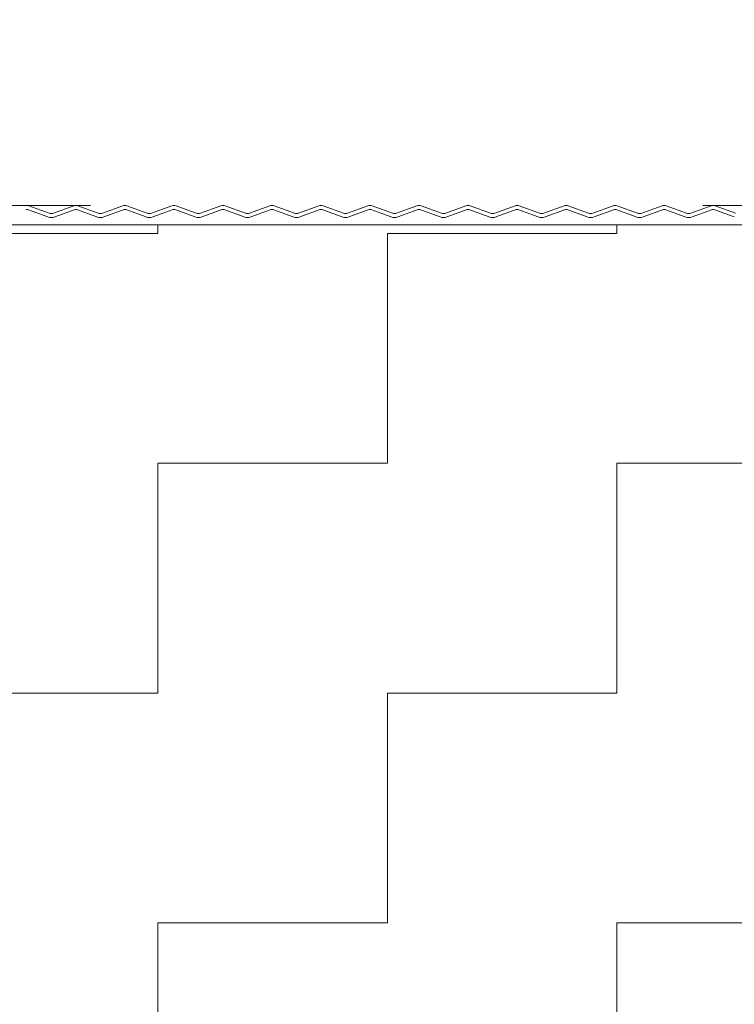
# Model space of a CAD drawing. Header units: metres. Extents: x 1314 to 1415, y -87 to -52.
# Tile 235 of 256: x 1401.577 to 1401.694, y -73.476 to -73.315. Entities that reach past the tile are written whole.
import ezdxf

# ---------------------------------------------------------------- set-up
doc = ezdxf.new("R2010")
doc.units = ezdxf.units.M
doc.header["$PDMODE"] = 65
doc.linetypes.add('AUSGEZOGEN', pattern=[0])
doc.linetypes.add('PUNKT2_S9', pattern=[0.0015, 0, -0.0015])
doc.layers.add('XR$9$_42143', color=7, linetype='Continuous')
doc.layers.add('XR$9$_42154', color=7, linetype='Continuous')
for name, color, linetype, lineweight in [('XR$9$Maßlinie 1_50', 7, 'AUSGEZOGEN', 25), ('XR$9$Muster', 4, 'AUSGEZOGEN', 13), ('XR$9$Wand Mauerwerk nt', 7, 'AUSGEZOGEN', 25), ('XR$9$Wand Mauerwerk tr_1', 42, 'AUSGEZOGEN', 18)]:
    doc.layers.add(name, color=color, linetype=linetype, lineweight=lineweight)
doc.styles.add('ARIAL', font='arial.ttf')
doc.dimstyles.new('DIMSTYLE_28', dxfattribs={"dimtxt": 0.04, "dimasz": 0.03, "dimexe": 0, "dimexo": 1e-06, "dimgap": 0.02, "dimtad": 2, "dimdec": 1, "dimlfac": 100, "dimrnd": 0.5, "dimzin": 4, "dimdsep": 46, "dimtxsty": 'ARIAL', "dimblk1": 'ALL_ML_KREIS', "dimblk2": 'ALL_ML_KREIS', "dimsah": 1, "dimcen": 0, "dimse1": 1, "dimse2": 1, "dimclrd": 7, "dimclre": 7, "dimclrt": 7, "dimadec": 0, "dimazin": 0, "dimtfac": 1, "dimtdec": 0, "dimtix": 1, "dimtmove": 2, "dimatfit": 3, "dimfxl": 0, "dimtzin": 0, "dimlwd": 0, "dimlwe": 25, "dimarcsym": 0})
doc.dimstyles.new('DIMSTYLE_29', dxfattribs={"dimtxt": 0.04, "dimasz": 0.03, "dimexe": 0, "dimexo": 1e-06, "dimgap": 0.02, "dimtad": 2, "dimdec": 1, "dimlfac": 100, "dimrnd": 0.5, "dimzin": 4, "dimdsep": 46, "dimtxsty": 'ARIAL', "dimblk1": 'ALL_ML_KREIS', "dimblk2": 'ALL_ML_KREIS', "dimsah": 1, "dimcen": 0, "dimse1": 1, "dimse2": 1, "dimclrd": 7, "dimclre": 7, "dimclrt": 7, "dimadec": 0, "dimazin": 0, "dimtfac": 1, "dimtdec": 0, "dimtix": 1, "dimtmove": 2, "dimatfit": 3, "dimfxl": 0, "dimtvp": 1.2, "dimtzin": 0, "dimlwd": 0, "dimlwe": 25, "dimarcsym": 0})
doc.dimstyles.new('DIMSTYLE_61', dxfattribs={"dimtxt": 0.04, "dimasz": 0.03, "dimexe": 0, "dimexo": 1e-06, "dimgap": 0.02, "dimtad": 2, "dimdec": 3, "dimrnd": 0.005, "dimzin": 4, "dimdsep": 46, "dimtxsty": 'ARIAL', "dimblk1": 'ALL_ML_KREIS', "dimblk2": 'ALL_ML_KREIS', "dimsah": 1, "dimcen": 0, "dimse1": 1, "dimse2": 1, "dimclrd": 7, "dimclre": 7, "dimclrt": 7, "dimadec": 0, "dimazin": 0, "dimtfac": 1, "dimtdec": 0, "dimtix": 1, "dimtmove": 2, "dimatfit": 3, "dimfxl": 0, "dimtzin": 0, "dimlwd": 0, "dimlwe": 25, "dimarcsym": 0})

# ---------------------------------------------------------------- blocks, each defined once
blk = doc.blocks.new('ALL_ML_KREIS')
at = {"color": 0, "linetype": 'ByBlock', "lineweight": -2}
for p, q in [((0, -0.5), (0, 0.5)), ((-1, 0), (0.5, 0))]:
    blk.add_line(p, q, dxfattribs=at)
blk.add_circle((0, 0), 0.15, dxfattribs=at)
blk = doc.blocks.new('*D621')
at = {"layer": 'DEFPOINTS', "color": 7, "linetype": 'AUSGEZOGEN', "lineweight": 25, "transparency": 33554687}
for p in [(1400.74747, -73.11665), (1401.69646, -73.51113), (1400.74747, -73.51481)]:
    blk.add_point(p, dxfattribs=at)
at = {"layer": 'XR$9$Maßlinie 1_50', "color": 7, "linetype": 'AUSGEZOGEN', "lineweight": -2, "transparency": 33554687}
blk.add_line((1400.74747, -73.11665), (1401.69646, -73.11665), dxfattribs=at)
at = {"layer": 'XR$9$Maßlinie 1_50', "color": 7, "linetype": 'AUSGEZOGEN', "lineweight": 25, "transparency": 33554687, "xscale": 0.03, "yscale": 0.03, "zscale": 0.03, "rotation": 180}
blk.add_blockref('ALL_ML_KREIS', (1400.74747, -73.11665), dxfattribs=at)
at = {"layer": 'XR$9$Maßlinie 1_50', "color": 7, "linetype": 'AUSGEZOGEN', "lineweight": 25, "transparency": 33554687, "xscale": 0.03, "yscale": 0.03, "zscale": 0.03}
blk.add_blockref('ALL_ML_KREIS', (1401.69646, -73.11665), dxfattribs=at)
at = {"layer": 'XR$9$Maßlinie 1_50', "color": 7, "linetype": 'AUSGEZOGEN', "lineweight": 25, "transparency": 33554687, "insert": (1401.22, -73.08597), "char_height": 0.04, "width": 0.16, "attachment_point": 5, "style": 'ARIAL'}
blk.add_mtext('\\A1;{\\A1;{95\\H0.026400;\\S^ ;}}', dxfattribs=at)
blk = doc.blocks.new('*D622')
at = {"layer": 'DEFPOINTS', "color": 7, "linetype": 'AUSGEZOGEN', "lineweight": 25, "transparency": 33554687}
for p in [(1401.69646, -73.11665), (1401.82146, -73.44215), (1401.69646, -73.51113)]:
    blk.add_point(p, dxfattribs=at)
at = {"layer": 'XR$9$Maßlinie 1_50', "color": 7, "linetype": 'AUSGEZOGEN', "lineweight": -2, "transparency": 33554687}
blk.add_line((1401.69646, -73.11665), (1401.82146, -73.11665), dxfattribs=at)
at = {"layer": 'XR$9$Maßlinie 1_50', "color": 7, "linetype": 'AUSGEZOGEN', "lineweight": 25, "transparency": 33554687, "xscale": 0.03, "yscale": 0.03, "zscale": 0.03, "rotation": 180}
blk.add_blockref('ALL_ML_KREIS', (1401.69646, -73.11665), dxfattribs=at)
at = {"layer": 'XR$9$Maßlinie 1_50', "color": 7, "linetype": 'AUSGEZOGEN', "lineweight": 25, "transparency": 33554687, "xscale": 0.03, "yscale": 0.03, "zscale": 0.03}
blk.add_blockref('ALL_ML_KREIS', (1401.82146, -73.11665), dxfattribs=at)
at = {"layer": 'XR$9$Maßlinie 1_50', "color": 7, "linetype": 'AUSGEZOGEN', "lineweight": 25, "transparency": 33554687, "insert": (1401.77523, -73.08665), "char_height": 0.04, "width": 0.16, "attachment_point": 5, "style": 'ARIAL'}
blk.add_mtext('\\A1;{\\A1;{12\\H0.026400;\\S5^ ;}}', dxfattribs=at)
blk = doc.blocks.new('*D634')
at = {"layer": 'DEFPOINTS', "color": 7, "linetype": 'AUSGEZOGEN', "lineweight": 25, "transparency": 33554687}
for p in [(1400.75747, -73.2287), (1401.82146, -73.34624), (1400.75747, -73.34852)]:
    blk.add_point(p, dxfattribs=at)
at = {"layer": 'XR$9$Maßlinie 1_50', "color": 7, "linetype": 'AUSGEZOGEN', "lineweight": -2, "transparency": 33554687}
blk.add_line((1400.75747, -73.2287), (1401.82146, -73.2287), dxfattribs=at)
at = {"layer": 'XR$9$Maßlinie 1_50', "color": 7, "linetype": 'AUSGEZOGEN', "lineweight": 25, "transparency": 33554687, "xscale": 0.03, "yscale": 0.03, "zscale": 0.03, "rotation": 180}
blk.add_blockref('ALL_ML_KREIS', (1400.75747, -73.2287), dxfattribs=at)
at = {"layer": 'XR$9$Maßlinie 1_50', "color": 7, "linetype": 'AUSGEZOGEN', "lineweight": 25, "transparency": 33554687, "xscale": 0.03, "yscale": 0.03, "zscale": 0.03}
blk.add_blockref('ALL_ML_KREIS', (1401.82146, -73.2287), dxfattribs=at)
at = {"layer": 'XR$9$Maßlinie 1_50', "color": 7, "linetype": 'AUSGEZOGEN', "lineweight": 25, "transparency": 33554687, "insert": (1401.29643, -73.19801), "char_height": 0.04, "width": 0.2, "attachment_point": 5, "style": 'ARIAL'}
blk.add_mtext('\\A1;{\\A1;{1.06\\H0.026400;\\S5^ ;}}', dxfattribs=at)
blk = doc.blocks.new('*D635')
at = {"layer": 'DEFPOINTS', "color": 7, "linetype": 'AUSGEZOGEN', "lineweight": 25, "transparency": 33554687}
for p in [(1400.59747, -72.99112), (1400.59747, -73.36842), (1401.82146, -73.40324)]:
    blk.add_point(p, dxfattribs=at)
at = {"layer": 'XR$9$Maßlinie 1_50', "color": 7, "linetype": 'AUSGEZOGEN', "lineweight": -2, "transparency": 33554687}
blk.add_line((1400.59747, -72.99112), (1401.82146, -72.99112), dxfattribs=at)
at = {"layer": 'XR$9$Maßlinie 1_50', "color": 7, "linetype": 'AUSGEZOGEN', "lineweight": 25, "transparency": 33554687, "xscale": 0.03, "yscale": 0.03, "zscale": 0.03, "rotation": 180}
blk.add_blockref('ALL_ML_KREIS', (1400.59747, -72.99112), dxfattribs=at)
at = {"layer": 'XR$9$Maßlinie 1_50', "color": 7, "linetype": 'AUSGEZOGEN', "lineweight": 25, "transparency": 33554687, "xscale": 0.03, "yscale": 0.03, "zscale": 0.03}
blk.add_blockref('ALL_ML_KREIS', (1401.82146, -72.99112), dxfattribs=at)
at = {"layer": 'XR$9$Maßlinie 1_50', "color": 7, "linetype": 'AUSGEZOGEN', "lineweight": 25, "transparency": 33554687, "insert": (1401.21643, -72.96112), "char_height": 0.04, "width": 0.2, "attachment_point": 5, "style": 'ARIAL'}
blk.add_mtext('\\A1;{\\A1;{1.22\\H0.026400;\\S5^ ;}}', dxfattribs=at)

msp = doc.modelspace()

# ---------------------------------------------------------------- hatches: boundary and pattern name
at = {"layer": 'XR$9$Muster', "linetype": 'AUSGEZOGEN', "lineweight": 13, "transparency": 33554687}
h = msp.add_hatch(dxfattribs=at)
h.set_pattern_fill('MUSTER', color=4, scale=0.0375, angle=90, style=0, pattern_type=2)
h.set_pattern_definition([(90, (-0.075, 0.075), (-0.0375, 0.0375), [0.0375, -0.0375]), (180, (-0.075, 0.075), (-0.0375, -0.0375), [0.0375, -0.0375])])
h.paths.add_polyline_path([(1401.82146, -73.34852), (1400.75747, -73.34852), (1400.75747, -73.48993), (1401.82146, -73.48993)], flags=0)

# ---------------------------------------------------------------- linework, layer by layer
at = {"layer": 'XR$9$_42143', "color": 30, "linetype": 'AUSGEZOGEN', "lineweight": 13, "transparency": 33554687}
for p, q in [((1401.5823, -73.34664), (1401.57897, -73.34543)), ((1401.5863, -73.34543), (1401.58298, -73.34664)), ((1401.5903, -73.34664), (1401.58698, -73.34543)), ((1401.59431, -73.34543), (1401.59099, -73.34664)), ((1401.59831, -73.34664), (1401.59499, -73.34543)), ((1401.60232, -73.34543), (1401.599, -73.34664)), ((1401.60632, -73.34664), (1401.603, -73.34543)), ((1401.61033, -73.34543), (1401.60701, -73.34664)), ((1401.61433, -73.34664), (1401.61101, -73.34543)), ((1401.61833, -73.34543), (1401.61501, -73.34664)), ((1401.62234, -73.34664), (1401.61902, -73.34543)), ((1401.62634, -73.34543), (1401.62302, -73.34664)), ((1401.63035, -73.34664), (1401.62703, -73.34543)), ((1401.63435, -73.34543), (1401.63103, -73.34664)), ((1401.63836, -73.34664), (1401.63504, -73.34543)), ((1401.64236, -73.34543), (1401.63904, -73.34664)), ((1401.64636, -73.34664), (1401.64304, -73.34543)), ((1401.65037, -73.34543), (1401.64705, -73.34664)), ((1401.65437, -73.34664), (1401.65105, -73.34543)), ((1401.65838, -73.34543), (1401.65506, -73.34664)), ((1401.66238, -73.34664), (1401.65906, -73.34543)), ((1401.66639, -73.34543), (1401.66307, -73.34664)), ((1401.67039, -73.34664), (1401.66707, -73.34543)), ((1401.6744, -73.34543), (1401.67107, -73.34664)), ((1401.6784, -73.34664), (1401.67508, -73.34543)), ((1401.6824, -73.34543), (1401.67908, -73.34664)), ((1401.68641, -73.34664), (1401.68309, -73.34543)), ((1401.69041, -73.34543), (1401.68709, -73.34664)), ((1401.69442, -73.34664), (1401.6911, -73.34543)), ((1401.57876, -73.34602), (1401.58208, -73.34723)), ((1401.58319, -73.34723), (1401.58652, -73.34602)), ((1401.58677, -73.34602), (1401.59009, -73.34723)), ((1401.5912, -73.34723), (1401.59452, -73.34602)), ((1401.59478, -73.34602), (1401.5981, -73.34723)), ((1401.59921, -73.34723), (1401.60253, -73.34602)), ((1401.60279, -73.34602), (1401.60611, -73.34723)), ((1401.60722, -73.34723), (1401.61054, -73.34602)), ((1401.61079, -73.34602), (1401.61412, -73.34723)), ((1401.61523, -73.34723), (1401.61855, -73.34602)), ((1401.6188, -73.34602), (1401.62212, -73.34723)), ((1401.62324, -73.34723), (1401.62656, -73.34602)), ((1401.62681, -73.34602), (1401.63013, -73.34723)), ((1401.63125, -73.34723), (1401.63457, -73.34602)), ((1401.63482, -73.34602), (1401.63814, -73.34723)), ((1401.63925, -73.34723), (1401.64258, -73.34602)), ((1401.64283, -73.34602), (1401.64615, -73.34723)), ((1401.64726, -73.34723), (1401.65058, -73.34602)), ((1401.65084, -73.34602), (1401.65416, -73.34723)), ((1401.65527, -73.34723), (1401.65859, -73.34602)), ((1401.65885, -73.34602), (1401.66217, -73.34723)), ((1401.66328, -73.34723), (1401.6666, -73.34602)), ((1401.66685, -73.34602), (1401.67018, -73.34723)), ((1401.67129, -73.34723), (1401.67461, -73.34602)), ((1401.67486, -73.34602), (1401.67818, -73.34723)), ((1401.6793, -73.34723), (1401.68262, -73.34602)), ((1401.68287, -73.34602), (1401.68619, -73.34723)), ((1401.68731, -73.34723), (1401.69063, -73.34602)), ((1401.69088, -73.34602), (1401.6942, -73.34723))]:
    msp.add_line(p, q, dxfattribs=at)
for centre, radius, start, end in [((1401.57863, -73.34637), 0.001, 70.0189, 109.9791), ((1401.57863, -73.34637), 0.00037, 70.0189, 109.9791), ((1401.58664, -73.34637), 0.001, 70.0189, 109.9791), ((1401.58664, -73.34637), 0.00037, 70.0189, 109.9791), ((1401.59465, -73.34637), 0.001, 70.0189, 109.9791), ((1401.59465, -73.34637), 0.001, 70.0189, 109.9791), ((1401.59465, -73.34637), 0.00037, 70.0189, 109.9791), ((1401.59465, -73.34637), 0.00037, 70.0189, 109.9791), ((1401.60266, -73.34637), 0.001, 70.0189, 109.9791), ((1401.60266, -73.34637), 0.00037, 70.0189, 109.9791), ((1401.61067, -73.34637), 0.001, 70.0189, 109.9791), ((1401.61067, -73.34637), 0.001, 70.0189, 109.9791), ((1401.61067, -73.34637), 0.00037, 70.0189, 109.9791), ((1401.61067, -73.34637), 0.00037, 70.0189, 109.9791), ((1401.61868, -73.34637), 0.001, 70.0189, 109.9791), ((1401.61868, -73.34637), 0.00037, 70.0189, 109.9791), ((1401.62669, -73.34637), 0.001, 70.0189, 109.9791), ((1401.62669, -73.34637), 0.001, 70.0189, 109.9791), ((1401.62669, -73.34637), 0.00037, 70.0189, 109.9791), ((1401.62669, -73.34637), 0.00037, 70.0189, 109.9791), ((1401.63469, -73.34637), 0.001, 70.0189, 109.9791), ((1401.63469, -73.34637), 0.00037, 70.0189, 109.9791), ((1401.6427, -73.34637), 0.001, 70.0189, 109.9791), ((1401.6427, -73.34637), 0.001, 70.0189, 109.9791), ((1401.6427, -73.34637), 0.00037, 70.0189, 109.9791), ((1401.6427, -73.34637), 0.00037, 70.0189, 109.9791), ((1401.65071, -73.34637), 0.001, 70.0189, 109.9791), ((1401.65071, -73.34637), 0.00037, 70.0189, 109.9791), ((1401.65872, -73.34637), 0.001, 70.0189, 109.9791), ((1401.65872, -73.34637), 0.001, 70.0189, 109.9791), ((1401.65872, -73.34637), 0.00037, 70.0189, 109.9791), ((1401.65872, -73.34637), 0.00037, 70.0189, 109.9791), ((1401.66673, -73.34637), 0.001, 70.0189, 109.9791), ((1401.66673, -73.34637), 0.00037, 70.0189, 109.9791), ((1401.67474, -73.34637), 0.001, 70.0189, 109.9791), ((1401.67474, -73.34637), 0.001, 70.0189, 109.9791), ((1401.67474, -73.34637), 0.00037, 70.0189, 109.9791), ((1401.67474, -73.34637), 0.00037, 70.0189, 109.9791), ((1401.68275, -73.34637), 0.001, 70.0189, 109.9791), ((1401.68275, -73.34637), 0.00037, 70.0189, 109.9791), ((1401.69075, -73.34637), 0.001, 70.0189, 109.9791), ((1401.69075, -73.34637), 0.001, 70.0189, 109.9791), ((1401.69075, -73.34637), 0.00037, 70.0189, 109.9791), ((1401.69075, -73.34637), 0.00037, 70.0189, 109.9791), ((1401.58264, -73.3457), 0.00163, 250.0189, 289.9791), ((1401.58264, -73.3457), 0.001, 250.0189, 289.9791), ((1401.59065, -73.3457), 0.00163, 250.0189, 289.9791), ((1401.59065, -73.3457), 0.001, 250.0189, 289.9791), ((1401.59865, -73.3457), 0.00163, 250.0189, 289.9791), ((1401.59865, -73.3457), 0.001, 250.0189, 289.9791), ((1401.60666, -73.3457), 0.00163, 250.0189, 289.9791), ((1401.60666, -73.3457), 0.001, 250.0189, 289.9791), ((1401.61467, -73.3457), 0.00163, 250.0189, 289.9791), ((1401.61467, -73.3457), 0.001, 250.0189, 289.9791), ((1401.62268, -73.3457), 0.00163, 250.0189, 289.9791), ((1401.62268, -73.3457), 0.001, 250.0189, 289.9791), ((1401.63069, -73.3457), 0.00163, 250.0189, 289.9791), ((1401.63069, -73.3457), 0.001, 250.0189, 289.9791), ((1401.6387, -73.3457), 0.00163, 250.0189, 289.9791), ((1401.6387, -73.3457), 0.001, 250.0189, 289.9791), ((1401.64671, -73.3457), 0.00163, 250.0189, 289.9791), ((1401.64671, -73.3457), 0.001, 250.0189, 289.9791), ((1401.65472, -73.3457), 0.00163, 250.0189, 289.9791), ((1401.65472, -73.3457), 0.001, 250.0189, 289.9791), ((1401.66272, -73.3457), 0.00163, 250.0189, 289.9791), ((1401.66272, -73.3457), 0.001, 250.0189, 289.9791), ((1401.67073, -73.3457), 0.00163, 250.0189, 289.9791), ((1401.67073, -73.3457), 0.001, 250.0189, 289.9791), ((1401.67874, -73.3457), 0.00163, 250.0189, 289.9791), ((1401.67874, -73.3457), 0.001, 250.0189, 289.9791), ((1401.68675, -73.3457), 0.00163, 250.0189, 289.9791), ((1401.68675, -73.3457), 0.001, 250.0189, 289.9791)]:
    msp.add_arc(centre, radius, start, end, dxfattribs=at)
at = {"layer": 'XR$9$_42154', "color": 51, "linetype": 'AUSGEZOGEN', "lineweight": 13, "transparency": 33554687}
for p, q in [((1401.58208, -73.34723), (1401.57876, -73.34602)), ((1401.58652, -73.34602), (1401.58319, -73.34723)), ((1401.59009, -73.34723), (1401.58677, -73.34602)), ((1401.59452, -73.34602), (1401.5912, -73.34723)), ((1401.5981, -73.34723), (1401.59478, -73.34602)), ((1401.60253, -73.34602), (1401.59921, -73.34723)), ((1401.60611, -73.34723), (1401.60279, -73.34602)), ((1401.61054, -73.34602), (1401.60722, -73.34723)), ((1401.61412, -73.34723), (1401.61079, -73.34602)), ((1401.61855, -73.34602), (1401.61523, -73.34723)), ((1401.62212, -73.34723), (1401.6188, -73.34602)), ((1401.62656, -73.34602), (1401.62324, -73.34723)), ((1401.63013, -73.34723), (1401.62681, -73.34602)), ((1401.63457, -73.34602), (1401.63125, -73.34723)), ((1401.63814, -73.34723), (1401.63482, -73.34602)), ((1401.64258, -73.34602), (1401.63925, -73.34723)), ((1401.64615, -73.34723), (1401.64283, -73.34602)), ((1401.65058, -73.34602), (1401.64726, -73.34723)), ((1401.65416, -73.34723), (1401.65084, -73.34602)), ((1401.65859, -73.34602), (1401.65527, -73.34723)), ((1401.66217, -73.34723), (1401.65885, -73.34602)), ((1401.6666, -73.34602), (1401.66328, -73.34723)), ((1401.67018, -73.34723), (1401.66685, -73.34602)), ((1401.67461, -73.34602), (1401.67129, -73.34723)), ((1401.67818, -73.34723), (1401.67486, -73.34602)), ((1401.68262, -73.34602), (1401.6793, -73.34723)), ((1401.68619, -73.34723), (1401.68287, -73.34602)), ((1401.69063, -73.34602), (1401.68731, -73.34723)), ((1401.6942, -73.34723), (1401.69088, -73.34602))]:
    msp.add_line(p, q, dxfattribs=at)
for centre, radius, start, end in [((1401.57863, -73.34637), 0.00037, 70.0189, 109.9791), ((1401.58664, -73.34637), 0.00037, 70.0189, 109.9791), ((1401.59465, -73.34637), 0.00037, 70.0189, 109.9791), ((1401.59465, -73.34637), 0.00037, 70.0189, 109.9791), ((1401.60266, -73.34637), 0.00037, 70.0189, 109.9791), ((1401.61067, -73.34637), 0.00037, 70.0189, 109.9791), ((1401.61067, -73.34637), 0.00037, 70.0189, 109.9791), ((1401.61868, -73.34637), 0.00037, 70.0189, 109.9791), ((1401.62669, -73.34637), 0.00037, 70.0189, 109.9791), ((1401.62669, -73.34637), 0.00037, 70.0189, 109.9791), ((1401.63469, -73.34637), 0.00037, 70.0189, 109.9791), ((1401.6427, -73.34637), 0.00037, 70.0189, 109.9791), ((1401.6427, -73.34637), 0.00037, 70.0189, 109.9791), ((1401.65071, -73.34637), 0.00037, 70.0189, 109.9791), ((1401.65872, -73.34637), 0.00037, 70.0189, 109.9791), ((1401.65872, -73.34637), 0.00037, 70.0189, 109.9791), ((1401.66673, -73.34637), 0.00037, 70.0189, 109.9791), ((1401.67474, -73.34637), 0.00037, 70.0189, 109.9791), ((1401.67474, -73.34637), 0.00037, 70.0189, 109.9791), ((1401.68275, -73.34637), 0.00037, 70.0189, 109.9791), ((1401.69075, -73.34637), 0.00037, 70.0189, 109.9791), ((1401.69075, -73.34637), 0.00037, 70.0189, 109.9791), ((1401.58264, -73.3457), 0.00163, 250.0189, 289.9791), ((1401.59065, -73.3457), 0.00163, 250.0189, 289.9791), ((1401.59865, -73.3457), 0.00163, 250.0189, 289.9791), ((1401.60666, -73.3457), 0.00163, 250.0189, 289.9791), ((1401.61467, -73.3457), 0.00163, 250.0189, 289.9791), ((1401.62268, -73.3457), 0.00163, 250.0189, 289.9791), ((1401.63069, -73.3457), 0.00163, 250.0189, 289.9791), ((1401.6387, -73.3457), 0.00163, 250.0189, 289.9791), ((1401.64671, -73.3457), 0.00163, 250.0189, 289.9791), ((1401.65472, -73.3457), 0.00163, 250.0189, 289.9791), ((1401.66272, -73.3457), 0.00163, 250.0189, 289.9791), ((1401.67073, -73.3457), 0.00163, 250.0189, 289.9791), ((1401.67874, -73.3457), 0.00163, 250.0189, 289.9791), ((1401.68675, -73.3457), 0.00163, 250.0189, 289.9791)]:
    msp.add_arc(centre, radius, start, end, dxfattribs=at)
at = {"layer": 'XR$9$Wand Mauerwerk nt', "color": 7, "linetype": 'AUSGEZOGEN', "lineweight": 13, "transparency": 33554687}
msp.add_line((1401.82146, -73.34852), (1400.74747, -73.34852), dxfattribs=at)
at = {"layer": 'XR$9$Wand Mauerwerk tr_1', "color": 52, "linetype": 'PUNKT2_S9', "lineweight": 13, "transparency": 33554687}
msp.add_line((1400.28904, -73.34537), (1402.12316, -73.34537), dxfattribs=at)

# ---------------------------------------------------------------- dimensions: what is measured, and where the dimension line sits
at = {"layer": 'XR$9$Maßlinie 1_50', "color": 7, "linetype": 'AUSGEZOGEN', "lineweight": 25, "transparency": 33554687}
for base, p1, p2, dimstyle, picture, middle in [((1401.82146, -72.99112), (1400.59747, -73.36841), (1401.82146, -73.40324), 'DIMSTYLE_61', '*D635', (1401.21643, -72.96112)), ((1401.82146, -73.11665), (1401.69646, -73.51113), (1401.82146, -73.44215), 'DIMSTYLE_29', '*D622', (1401.77523, -73.08665)), ((1401.69646, -73.11665), (1400.74747, -73.51481), (1401.69646, -73.51113), 'DIMSTYLE_28', '*D621', (1401.22, -73.08597)), ((1401.82146, -73.2287), (1400.75747, -73.34852), (1401.82146, -73.34624), 'DIMSTYLE_61', '*D634', (1401.29643, -73.19801))]:
    dim = msp.add_linear_dim(base=base, p1=p1, p2=p2, dimstyle=dimstyle, override={"dimpost": '<>', "dimclrd": 7, "dimclre": 7, "dimclrt": 7, "dimlwd": 0, "dimlwe": 25}, dxfattribs=at)
    dim.commit()
    dim.dimension.update_dxf_attribs({"geometry": picture, "text_midpoint": middle, "dimtype": 160})

doc.saveas('drawing.dxf')
